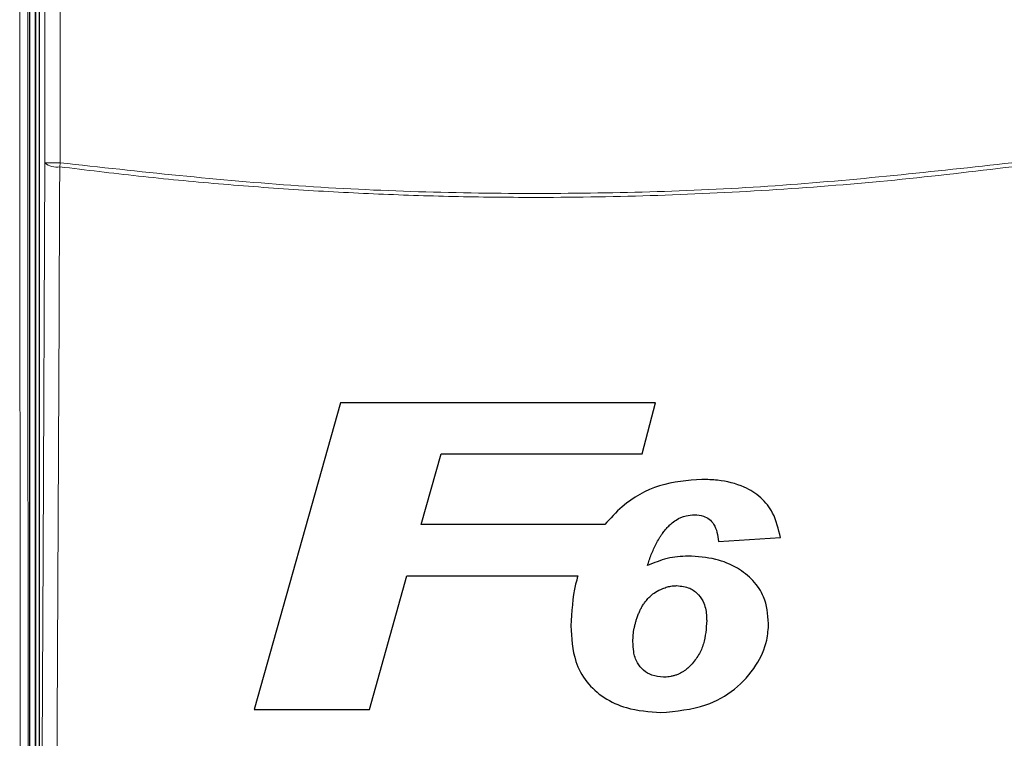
# Paper-space layout 'Blatt3' of a CAD drawing. Header units: millimetres. Extents: x 5 to 418, y 2 to 292.
# Tile 24 of 100: x 99 to 110, y 177 to 185. Entities that reach past the tile are written whole.
import ezdxf

# ---------------------------------------------------------------- set-up
doc = ezdxf.new("R2010")
doc.units = ezdxf.units.MM

psp = doc.layouts.new('Blatt3')

# ---------------------------------------------------------------- linework, layer by layer
at = {"color": 7, "linetype": 'Continuous', "lineweight": 25}
for p, q in [((99.0418, 167.1918), (99.0418, 186.0246)), ((99.1085, 167.1913), (99.1085, 186.0079)), ((99.1448, 185.93), (99.1448, 167.2692)), ((102.4159, 180.4757), (101.4804, 177.1424)), ((105.8393, 180.4757), (102.4159, 180.4757)), ((105.6924, 179.9202), (105.8393, 180.4757)), ((103.2939, 179.1509), (103.5103, 179.9202)), ((103.5103, 179.9202), (105.6924, 179.9202)), ((105.2877, 179.1509), (103.2939, 179.1509)), ((106.523, 178.9693), (107.1961, 179.0099)), ((102.731, 177.1424), (103.1383, 178.5954)), ((103.1383, 178.5954), (104.9955, 178.5954)), ((101.4804, 177.1424), (102.731, 177.1424))]:
    psp.add_line(p, q, dxfattribs=at)
at = {"color": 7, "linetype": 'Continuous', "lineweight": 18}
for p, q in [((99.1012, 186.0079), (99.1012, 167.1913)), ((99.2059, 183.0814), (99.2059, 185.8689)), ((99.3725, 185.8689), (99.3725, 183.0814)), ((99.2059, 183.0814), (99.3725, 183.0814)), ((99.3669, 183.0383), (99.3725, 183.0814))]:
    psp.add_line(p, q, dxfattribs=at)
at = {"color": 7, "linetype": 'Continuous', "lineweight": 18, "flags": 128}
for points in [[(99.166, 174.5755), (99.186, 178.8394), (99.2059, 183.0814)], [(99.3669, 183.0383), (99.3654, 182.7163), (99.3594, 181.4286), (99.3352, 176.2774), (99.327, 174.5324)]]:
    psp.add_lwpolyline(points, dxfattribs=at)
at = {"color": 7, "linetype": 'Continuous', "lineweight": 18}
psp.add_arc((99.3324, 183.2314), 0.1962, 229.8636, 280.15468, dxfattribs=at)
for points, knots in [([(98.9476, 167.1463), (98.9476, 167.2018), (98.9473, 167.479), (98.946, 168.6432), (98.941, 173.3015), (98.9359, 179.3242), (98.9331, 184.4619), (98.9323, 186.0457)], [0, 0, 0, 0, 0.0088087, 0.0440433, 0.1849823, 0.7487663, 1, 1, 1, 1]), ([(99.0184, 186.048), (99.0202, 182.8972), (99.0238, 176.5944), (99.0305, 170.2996), (99.0338, 167.1517)], [0, 0, 0, 0, 0.49991681, 1, 1, 1, 1]), ([(109.7167, 183.0383), (109.2906, 182.9874), (108.4382, 182.8856), (107.1527, 182.7839), (105.8628, 182.7202), (104.7108, 182.7011), (103.6995, 182.7113), (102.8296, 182.7389), (101.9599, 182.7852), (101.0908, 182.8507), (100.226, 182.9331), (99.6522, 183.0034), (99.3669, 183.0383)], [0, 0, 0, 0, 0.12401556, 0.24815399, 0.37266869, 0.49731136, 0.58115847, 0.66500557, 0.74889172, 0.83289461, 0.91693611, 1, 1, 1, 1]), ([(99.3725, 183.0814), (100.2342, 182.9863), (101.9612, 182.7957), (104.5568, 182.7247), (107.1466, 182.798), (108.8551, 182.9868), (109.7111, 183.0814)], [0, 0, 0, 0, 0.2508222, 0.5026819, 0.7508343, 1, 1, 1, 1])]:
    psp.add_open_spline(points, degree=3, knots=knots, dxfattribs=at)
at = {"color": 7, "linetype": 'Continuous', "lineweight": 25}
for points, knots in [([(106.3422, 179.6424), (106.1866, 179.6303), (105.8738, 179.606), (105.511, 179.4002), (105.3482, 179.2184), (105.2877, 179.1509)], [0, 0, 0, 0, 0.3837768, 0.7711572, 1, 1, 1, 1]), ([(107.1961, 179.0099), (107.1751, 179.1018), (107.1385, 179.2623), (106.9904, 179.4524), (106.783, 179.5814), (106.5565, 179.6358), (106.3995, 179.6406), (106.3422, 179.6424)], [0, 0, 0, 0, 0.242898, 0.4237478, 0.6045665, 0.8558512, 1, 1, 1, 1]), ([(106.0077, 179.1596), (106.0258, 179.1741), (106.0743, 179.2129), (106.1622, 179.2513), (106.2324, 179.2558), (106.2631, 179.2578)], [0, 0, 0, 0, 0.251222, 0.6721781, 1, 1, 1, 1]), ([(106.2631, 179.2578), (106.2958, 179.2556), (106.3528, 179.2517), (106.4249, 179.2127), (106.4796, 179.1526), (106.5103, 179.0671), (106.5187, 179.0023), (106.523, 178.9693)], [0, 0, 0, 0, 0.2181803, 0.3806491, 0.5437188, 0.7674666, 1, 1, 1, 1]), ([(105.7518, 178.7059), (105.755, 178.716), (105.7647, 178.7462), (105.7817, 178.7965), (105.8051, 178.8558), (105.827, 178.9045), (105.8511, 178.953), (105.8724, 178.9915), (105.8962, 179.0292), (105.9178, 179.06), (105.9432, 179.0933), (105.9737, 179.1279), (105.9964, 179.149), (106.0077, 179.1596)], [0, 0, 0, 0, 0.060603, 0.181878, 0.3033855, 0.425149, 0.486119, 0.6124009, 0.6756741, 0.7391694, 0.8258174, 0.9126402, 1, 1, 1, 1]), ([(106.1935, 178.8091), (106.1553, 178.8077), (106.0787, 178.8051), (105.9273, 178.7799), (105.8219, 178.7355), (105.7518, 178.7059)], [0, 0, 0, 0, 0.2505674, 0.5016458, 1, 1, 1, 1]), ([(107.0679, 178.0779), (107.0589, 178.1766), (107.0435, 178.3465), (106.905, 178.5514), (106.7236, 178.6919), (106.4816, 178.7926), (106.2945, 178.8033), (106.1935, 178.8091)], [0, 0, 0, 0, 0.2335403, 0.4017202, 0.5694332, 0.7676612, 1, 1, 1, 1]), ([(104.9955, 178.5954), (104.9871, 178.565), (104.9377, 178.3881), (104.9283, 178.2042), (104.9205, 178.0518)], [0, 0, 0, 0, 0.1717276, 1, 1, 1, 1]), ([(105.5935, 177.8801), (105.5942, 177.9046), (105.5955, 177.9532), (105.6045, 178.0133), (105.6151, 178.0608), (105.6246, 178.0966), (105.6366, 178.135), (105.6509, 178.174), (105.6677, 178.2133), (105.6862, 178.2504), (105.7076, 178.2864), (105.7282, 178.3152), (105.7538, 178.3466), (105.7872, 178.3807), (105.8439, 178.4221), (105.9055, 178.4537), (105.9673, 178.4752), (106.0196, 178.4861), (106.0547, 178.4877), (106.0723, 178.4885)], [0, 0, 0, 0, 0.0865992, 0.1719358, 0.2144285, 0.2584028, 0.3024516, 0.3563328, 0.4044911, 0.4528069, 0.501775, 0.5510519, 0.5764707, 0.6431075, 0.7160743, 0.8180369, 0.880167, 0.9397768, 1, 1, 1, 1]), ([(106.0723, 178.4885), (106.1198, 178.4832), (106.208, 178.4732), (106.3107, 178.3964), (106.3765, 178.2883), (106.3933, 178.1875), (106.3945, 178.1237), (106.3948, 178.1084)], [0, 0, 0, 0, 0.24663718, 0.45763638, 0.65316186, 0.91726781, 1, 1, 1, 1]), ([(106.3948, 178.1084), (106.3892, 178.023), (106.3808, 177.8944), (106.3112, 177.7324), (106.2549, 177.6631), (106.226, 177.6277)], [0, 0, 0, 0, 0.4920825, 0.7400991, 1, 1, 1, 1]), ([(104.9205, 178.0518), (104.927, 177.9205), (104.9378, 177.7052), (105.0813, 177.4354), (105.2761, 177.2615), (105.5537, 177.1349), (105.7703, 177.1194), (105.897, 177.1103)], [0, 0, 0, 0, 0.2577792, 0.422516, 0.5870403, 0.7585544, 1, 1, 1, 1]), ([(105.897, 177.1103), (106.0641, 177.1254), (106.3504, 177.1512), (106.7099, 177.3499), (106.9341, 177.6018), (107.0535, 177.8578), (107.0639, 178.0172), (107.0679, 178.0779)], [0, 0, 0, 0, 0.29230134, 0.50114496, 0.71000445, 0.88956995, 1, 1, 1, 1]), ([(105.9266, 177.495), (105.8834, 177.4989), (105.8045, 177.5062), (105.7051, 177.566), (105.6315, 177.6539), (105.598, 177.7651), (105.595, 177.8438), (105.5935, 177.8801)], [0, 0, 0, 0, 0.21899559, 0.4008855, 0.58299243, 0.80753434, 1, 1, 1, 1]), ([(106.226, 177.6277), (106.2163, 177.6178), (106.1966, 177.5981), (106.1706, 177.5766), (106.1449, 177.5586), (106.12, 177.5435), (106.0886, 177.5272), (106.0609, 177.5164), (106.0325, 177.5081), (106.0047, 177.502), (105.9724, 177.4966), (105.9465, 177.4954), (105.9315, 177.4951), (105.9266, 177.495)], [0, 0, 0, 0, 0.124745, 0.2498872, 0.301382, 0.4048902, 0.5093499, 0.6149921, 0.6682365, 0.7708896, 0.8672501, 0.9566939, 1, 1, 1, 1])]:
    psp.add_open_spline(points, degree=3, knots=knots, dxfattribs=at)

doc.saveas('drawing.dxf')
